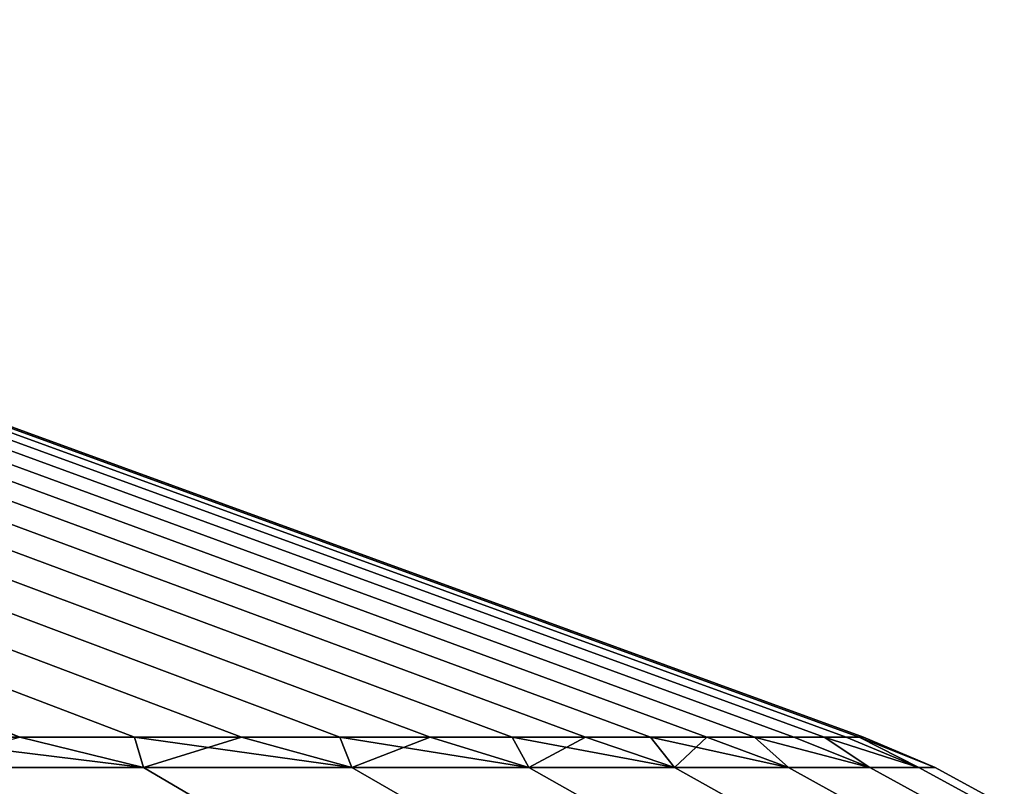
# Model space of a CAD drawing. Header units: metres. Extents: x -109 to 109, y -100 to 58.
# Tile 65 of 256: x -63.75 to -62.476, y 0.53 to 1.521. Entities that reach past the tile are written whole.
import ezdxf

# ---------------------------------------------------------------- set-up
doc = ezdxf.new("R2010")
doc.units = ezdxf.units.M
doc.layers.add('solid_21_062_100_XXX', color=7, linetype='CONTINUOUS')

msp = doc.modelspace()

# ---------------------------------------------------------------- linework, layer by layer
at = {"layer": 'solid_21_062_100_XXX'}
for points in [[(-63.601109, 0.59343, 5.021966), (-66.03447, 1.52103, 4.244394), (-66.164841, 1.52103, 4.552658), (-63.749779, 0.59343, 5.38826)], [(-63.908844, 0.59343, 5.750159), (-63.749779, 0.59343, 5.38826), (-66.164841, 1.52103, 4.552658)], [(-63.462963, 0.59343, 4.651575), (-65.913292, 1.52103, 3.932401), (-66.03447, 1.52103, 4.244394), (-63.601109, 0.59343, 5.021966)], [(-63.462971, 0.59343, -4.651597), (-63.601116, 0.59343, -5.021986), (-66.03447, 1.52103, -4.244394), (-65.913292, 1.52103, -3.932401)], [(-63.589455, 0.554246, -5.24381), (-63.749786, 0.59343, -5.388279), (-66.03447, 1.52103, -4.244394), (-63.601116, 0.59343, -5.021986)], [(-63.335445, 0.59343, 4.27739), (-65.801407, 1.52103, 3.616955), (-65.913292, 1.52103, 3.932401), (-63.462963, 0.59343, 4.651575)], [(-63.335453, 0.59343, -4.277413), (-63.462971, 0.59343, -4.651597), (-65.913292, 1.52103, -3.932401), (-65.801407, 1.52103, -3.616955)], [(-63.21867, 0.59343, 3.899715), (-65.698921, 1.52103, 3.298331), (-65.801407, 1.52103, 3.616955), (-63.335445, 0.59343, 4.27739)], [(-63.218678, 0.59343, -3.899742), (-63.335453, 0.59343, -4.277413), (-65.801407, 1.52103, -3.616955), (-65.698921, 1.52103, -3.298331)], [(-63.112724, 0.59343, 3.51886), (-65.605927, 1.52103, 2.976811), (-65.698921, 1.52103, 3.298331), (-63.21867, 0.59343, 3.899715)], [(-63.112732, 0.59343, -3.51889), (-63.218678, 0.59343, -3.899742), (-65.698921, 1.52103, -3.298331), (-65.605927, 1.52103, -2.976811)], [(-63.0177, 0.59343, 3.135134), (-65.522499, 1.52103, 2.652676), (-65.605927, 1.52103, 2.976811), (-63.112724, 0.59343, 3.51886)], [(-63.017708, 0.59343, -3.135168), (-63.112732, 0.59343, -3.51889), (-65.605927, 1.52103, -2.976811), (-65.522499, 1.52103, -2.652676)], [(-62.93367, 0.59343, 2.748853), (-65.448715, 1.52103, 2.326211), (-65.522499, 1.52103, 2.652676), (-63.0177, 0.59343, 3.135134)], [(-62.933678, 0.59343, -2.748888), (-63.017708, 0.59343, -3.135168), (-65.522499, 1.52103, -2.652676), (-65.448715, 1.52103, -2.326211)], [(-62.860706, 0.59343, 2.36033), (-65.384628, 1.52103, 1.997703), (-65.448715, 1.52103, 2.326211), (-62.93367, 0.59343, 2.748853)], [(-62.86071, 0.59343, -2.360367), (-62.933678, 0.59343, -2.748888), (-65.448715, 1.52103, -2.326211), (-65.384628, 1.52103, -1.997703)], [(-62.798866, 0.59343, 1.969884), (-65.330315, 1.52103, 1.667441), (-65.384628, 1.52103, 1.997703), (-62.860706, 0.59343, 2.36033)], [(-62.79887, 0.59343, -1.969919), (-62.86071, 0.59343, -2.360367), (-65.384628, 1.52103, -1.997703), (-65.330315, 1.52103, -1.667441)], [(-62.748203, 0.59343, 1.577833), (-65.285805, 1.52103, 1.335713), (-65.330315, 1.52103, 1.667441), (-62.798866, 0.59343, 1.969884)], [(-62.748203, 0.59343, -1.577864), (-62.79887, 0.59343, -1.969919), (-65.330315, 1.52103, -1.667441), (-65.285805, 1.52103, -1.335713)], [(-62.708752, 0.59343, 1.184497), (-65.251152, 1.52103, 1.002813), (-65.285805, 1.52103, 1.335713), (-62.748203, 0.59343, 1.577833)], [(-62.708755, 0.59343, -1.184523), (-62.748203, 0.59343, -1.577864), (-65.285805, 1.52103, -1.335713), (-65.251152, 1.52103, -1.002813)], [(-62.680553, 0.59343, 0.790199), (-65.226372, 1.52103, 0.669032), (-65.251152, 1.52103, 1.002813), (-62.708752, 0.59343, 1.184497)], [(-62.680553, 0.59343, -0.790217), (-62.708755, 0.59343, -1.184523), (-65.251152, 1.52103, -1.002813), (-65.226372, 1.52103, -0.669032)], [(-62.663624, 0.59343, 0.395259), (-65.211502, 1.52103, 0.334663), (-65.226372, 1.52103, 0.669032), (-62.680553, 0.59343, 0.790199)], [(-62.663624, 0.59343, -0.395269), (-62.680553, 0.59343, -0.790217), (-65.226372, 1.52103, -0.669032), (-65.211502, 1.52103, -0.334663)], [(-62.663624, 0.59343, 0.395259), (-62.657978, 0.59343), (-65.206543, 1.52103), (-65.211502, 1.52103, 0.334663)], [(-65.211502, 1.52103, -0.334663), (-65.206543, 1.52103), (-62.657978, 0.59343), (-62.663624, 0.59343, -0.395269)], [(-63.589455, 0.554246, 5.24381), (-63.749779, 0.59343, 5.38826), (-63.908844, 0.59343, 5.750159)], [(-63.589455, 0.554246, 5.24381), (-63.908844, 0.59343, 5.750159), (-63.89793, 0.554246, 5.947061)], [(-63.89793, 0.554246, -5.947061), (-63.749786, 0.59343, -5.388279), (-63.589455, 0.554246, -5.24381)], [(-63.589455, 0.554246, 5.24381), (-63.601109, 0.59343, 5.021966), (-63.749779, 0.59343, 5.38826)], [(-63.589455, 0.554246, -5.24381), (-63.601116, 0.59343, -5.021986), (-63.462971, 0.59343, -4.651597)], [(-63.32019, 0.554246, 4.524634), (-63.462963, 0.59343, 4.651575), (-63.601109, 0.59343, 5.021966)], [(-63.32019, 0.554246, 4.524634), (-63.601109, 0.59343, 5.021966), (-63.589455, 0.554246, 5.24381)], [(-63.589455, 0.554246, -5.24381), (-63.462971, 0.59343, -4.651597), (-63.32019, 0.554246, -4.524634)], [(-63.32019, 0.554246, -4.524634), (-63.462971, 0.59343, -4.651597), (-63.335453, 0.59343, -4.277413)], [(-63.32019, 0.554246, 4.524634), (-63.335445, 0.59343, 4.27739), (-63.462963, 0.59343, 4.651575)], [(-63.32019, 0.554246, -4.524634), (-63.335453, 0.59343, -4.277413), (-63.218678, 0.59343, -3.899742)], [(-63.09095, 0.554246, 3.791718), (-63.21867, 0.59343, 3.899715), (-63.335445, 0.59343, 4.27739)], [(-63.09095, 0.554246, 3.791718), (-63.335445, 0.59343, 4.27739), (-63.32019, 0.554246, 4.524634)], [(-63.32019, 0.554246, -4.524634), (-63.218678, 0.59343, -3.899742), (-63.09095, 0.554246, -3.791718)], [(-63.09095, 0.554246, -3.791718), (-63.218678, 0.59343, -3.899742), (-63.112732, 0.59343, -3.51889)], [(-63.09095, 0.554246, 3.791718), (-63.112724, 0.59343, 3.51886), (-63.21867, 0.59343, 3.899715)], [(-63.09095, 0.554246, -3.791718), (-63.112732, 0.59343, -3.51889), (-63.017708, 0.59343, -3.135168)], [(-62.902435, 0.554246, 3.047286), (-63.0177, 0.59343, 3.135134), (-63.112724, 0.59343, 3.51886)], [(-62.902435, 0.554246, 3.047286), (-63.112724, 0.59343, 3.51886), (-63.09095, 0.554246, 3.791718)], [(-63.09095, 0.554246, -3.791718), (-63.017708, 0.59343, -3.135168), (-62.902435, 0.554246, -3.047286)], [(-62.902435, 0.554246, -3.047286), (-63.017708, 0.59343, -3.135168), (-62.933678, 0.59343, -2.748888)], [(-62.902435, 0.554246, 3.047286), (-62.93367, 0.59343, 2.748853), (-63.0177, 0.59343, 3.135134)], [(-62.902435, 0.554246, -3.047286), (-62.933678, 0.59343, -2.748888), (-62.86071, 0.59343, -2.360367)], [(-62.755215, 0.554246, 2.293599), (-62.860706, 0.59343, 2.36033), (-62.93367, 0.59343, 2.748853)], [(-62.755215, 0.554246, 2.293599), (-62.93367, 0.59343, 2.748853), (-62.902435, 0.554246, 3.047286)], [(-62.902435, 0.554246, -3.047286), (-62.86071, 0.59343, -2.360367), (-62.755215, 0.554246, -2.293599)], [(-62.755215, 0.554246, -2.293599), (-62.86071, 0.59343, -2.360367), (-62.79887, 0.59343, -1.969919)], [(-62.755215, 0.554246, 2.293599), (-62.798866, 0.59343, 1.969884), (-62.860706, 0.59343, 2.36033)], [(-62.649738, 0.554246, -1.532947), (-62.755215, 0.554246, -2.293599), (-62.79887, 0.59343, -1.969919), (-62.748203, 0.59343, -1.577864)], [(-62.649738, 0.554246, 1.532947), (-62.748203, 0.59343, 1.577833), (-62.798866, 0.59343, 1.969884)], [(-62.649738, 0.554246, 1.532947), (-62.798866, 0.59343, 1.969884), (-62.755215, 0.554246, 2.293599)], [(-62.649738, 0.554246, 1.532947), (-62.708752, 0.59343, 1.184497), (-62.748203, 0.59343, 1.577833)], [(-62.649738, 0.554246, -1.532947), (-62.748203, 0.59343, -1.577864), (-62.708755, 0.59343, -1.184523)], [(-62.586323, 0.554246, -0.767639), (-62.649738, 0.554246, -1.532947), (-62.708755, 0.59343, -1.184523), (-62.680553, 0.59343, -0.790217)], [(-62.586323, 0.554246, 0.767639), (-62.680553, 0.59343, 0.790199), (-62.708752, 0.59343, 1.184497)], [(-62.586323, 0.554246, 0.767639), (-62.708752, 0.59343, 1.184497), (-62.649738, 0.554246, 1.532947)], [(-62.586323, 0.554246, 0.767639), (-62.663624, 0.59343, 0.395259), (-62.680553, 0.59343, 0.790199)], [(-62.586323, 0.554246, -0.767639), (-62.680553, 0.59343, -0.790217), (-62.663624, 0.59343, -0.395269)], [(-62.565163, 0.554246), (-62.657978, 0.59343), (-62.663624, 0.59343, 0.395259)], [(-62.565163, 0.554246), (-62.586323, 0.554246, -0.767639), (-62.663624, 0.59343, -0.395269), (-62.657978, 0.59343)], [(-62.565163, 0.554246), (-62.663624, 0.59343, 0.395259), (-62.586323, 0.554246, 0.767639)], [(-63.589455, 0.554246, 5.24381), (-63.89793, 0.554246, 5.947061), (-63.817116, 0.505334, 5.985197), (-63.506664, 0.505334, 5.277437)], [(-63.89793, 0.554246, -5.947061), (-63.589455, 0.554246, -5.24381), (-63.506664, 0.505334, -5.277437), (-63.817116, 0.505334, -5.985197)], [(-63.32019, 0.554246, 4.524634), (-63.589455, 0.554246, 5.24381), (-63.506664, 0.505334, 5.277437), (-63.235672, 0.505334, 4.553649)], [(-63.589455, 0.554246, -5.24381), (-63.32019, 0.554246, -4.524634), (-63.235672, 0.505334, -4.553649), (-63.506664, 0.505334, -5.277437)], [(-63.09095, 0.554246, 3.791718), (-63.32019, 0.554246, 4.524634), (-63.235672, 0.505334, 4.553649), (-63.004963, 0.505334, 3.816032)], [(-63.32019, 0.554246, -4.524634), (-63.09095, 0.554246, -3.791718), (-63.004963, 0.505334, -3.816032), (-63.235672, 0.505334, -4.553649)], [(-62.902435, 0.554246, 3.047286), (-63.09095, 0.554246, 3.791718), (-63.004963, 0.505334, 3.816032), (-62.815239, 0.505334, 3.066827)], [(-63.09095, 0.554246, -3.791718), (-62.902435, 0.554246, -3.047286), (-62.815239, 0.505334, -3.066827), (-63.004963, 0.505334, -3.816032)], [(-62.755215, 0.554246, 2.293599), (-62.902435, 0.554246, 3.047286), (-62.815239, 0.505334, 3.066827), (-62.667076, 0.505334, 2.308307)], [(-62.902435, 0.554246, -3.047286), (-62.755215, 0.554246, -2.293599), (-62.667076, 0.505334, -2.308307), (-62.815239, 0.505334, -3.066827)], [(-62.649738, 0.554246, 1.532947), (-62.755215, 0.554246, 2.293599), (-62.667076, 0.505334, 2.308307), (-62.560921, 0.505334, 1.542777)], [(-62.755215, 0.554246, -2.293599), (-62.649738, 0.554246, -1.532947), (-62.560921, 0.505334, -1.542777), (-62.667076, 0.505334, -2.308307)], [(-62.586323, 0.554246, 0.767639), (-62.649738, 0.554246, 1.532947), (-62.560921, 0.505334, 1.542777), (-62.497101, 0.505334, 0.772562)], [(-62.649738, 0.554246, -1.532947), (-62.586323, 0.554246, -0.767639), (-62.497101, 0.505334, -0.772562), (-62.560921, 0.505334, -1.542777)], [(-62.565163, 0.554246), (-62.586323, 0.554246, 0.767639), (-62.497101, 0.505334, 0.772562), (-62.475803, 0.505334)], [(-62.586323, 0.554246, -0.767639), (-62.565163, 0.554246), (-62.475803, 0.505334), (-62.497101, 0.505334, -0.772562)]]:
    msp.add_3dface(points, dxfattribs=at)

doc.saveas('drawing.dxf')
